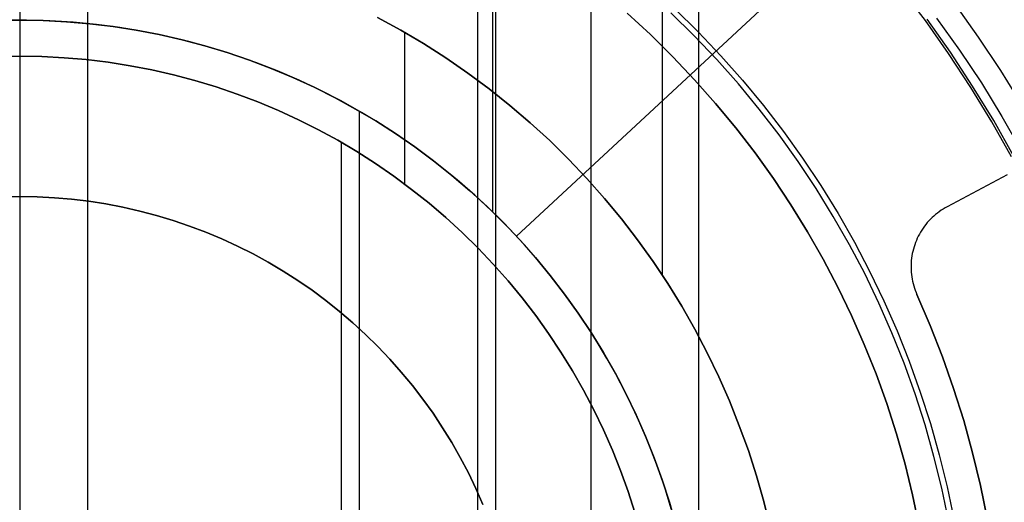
# Model space of a CAD drawing. Header units: millimetres. Extents: x 9001 to 10165, y -167 to 850.
# Tile 123 of 216: x 9582 to 9596, y 486 to 493. Entities that reach past the tile are written whole.
import ezdxf

# ---------------------------------------------------------------- set-up
doc = ezdxf.new("R2010")
doc.units = ezdxf.units.MM
for name, color, linetype in [('1', 7, 'Continuous'), ('COLOR EXT', 7, 'Continuous'), ('PLASTICO NEGRO', 7, 'Continuous')]:
    doc.layers.add(name, color=color, linetype=linetype)

msp = doc.modelspace()

# ---------------------------------------------------------------- linework, layer by layer
at = {"layer": '1', "color": 250, "true_color": 0x111111}
for p, q in [((9581.77, 502.848, 107.478), (9581.77, 490.246, 107.478)), ((9591.771, 500.169, 107.478), (9591.771, 465.524, 107.478)), ((9591.773, 500.172, 225.2), (9591.773, 491.903, 225.2)), ((9581.77, 499.671, 229.466), (9581.77, 466.021, 229.466)), ((9591.234, 499.39, 145.478), (9591.234, 489.094, 145.478)), ((9590.183, 497.417, 229.466), (9590.183, 468.275, 229.466)), ((9581.77, 496.863, 105.128), (9581.77, 490.246, 105.128)), ((9581.77, 496.782, 39.307), (9581.77, 492.846, 39.307)), ((9581.77, 496.34, 227.807), (9581.77, 469.352, 227.807)), ((9588.779, 494.986, 105.128), (9588.779, 485.22, 105.128)), ((9588.738, 494.915, 39.307), (9588.738, 490.019, 39.307)), ((9588.517, 494.533, 227.807), (9588.517, 471.16, 227.807)), ((9581.77, 494.186, 251.51), (9581.77, 492.315, 251.51)), ((9595.114, 492.839, 104.495), (9594.755, 493.314, 104.495)), ((9591.422, 493.011, 105.128), (9591.767, 492.672, 105.128)), ((9595.897, 492.597, 228.525), (9595.552, 493.079, 228.525)), ((9581.77, 492.846, 29.079), (9581.425, 492.84, 29.079)), ((9581.77, 492.846, 39.307), (9581.425, 492.84, 39.307)), ((9581.425, 492.84, 34.193), (9581.77, 492.846, 34.193)), ((9581.77, 492.846, 39.307), (9581.77, 492.846, 29.079)), ((9582.115, 492.84, 29.079), (9581.77, 492.846, 29.079)), ((9582.115, 492.84, 39.307), (9581.77, 492.846, 39.307)), ((9581.77, 492.846, 29.079), (9581.77, 472.846, 29.079)), ((9581.77, 492.846, 34.193), (9582.115, 492.84, 34.193)), ((9582.46, 492.822, 29.079), (9582.115, 492.84, 29.079)), ((9582.46, 492.822, 39.307), (9582.115, 492.84, 39.307)), ((9582.115, 492.84, 34.193), (9582.46, 492.822, 34.193)), ((9582.804, 492.792, 29.079), (9582.46, 492.822, 29.079)), ((9582.804, 492.792, 39.307), (9582.46, 492.822, 39.307)), ((9582.46, 492.822, 34.193), (9582.804, 492.792, 34.193)), ((9587.384, 492.699, 145.478), (9587.04, 492.887, 145.478)), ((9587.04, 492.887, 251.51), (9587.384, 492.699, 251.51)), ((9587.04, 492.887, 198.494), (9587.384, 492.699, 198.494)), ((9590.719, 492.947, 227.807), (9591.062, 492.632, 227.807)), ((9591.062, 492.632, 225.2), (9590.719, 492.947, 225.2)), ((9590.719, 492.947, 226.504), (9591.062, 492.632, 226.504)), ((9591.709, 492.615, 39.307), (9591.366, 492.952, 39.307)), ((9595.457, 492.353, 104.495), (9595.114, 492.839, 104.495)), ((9595.485, 492.372, 39.985), (9595.141, 492.859, 39.985)), ((9595.279, 492.876, 229.466), (9595.617, 492.404, 229.466)), ((9583.147, 492.751, 29.079), (9582.804, 492.792, 29.079)), ((9583.147, 492.751, 39.307), (9582.804, 492.792, 39.307)), ((9582.804, 492.792, 34.193), (9583.147, 492.751, 34.193)), ((9583.488, 492.697, 29.079), (9583.147, 492.751, 29.079)), ((9583.488, 492.697, 39.307), (9583.147, 492.751, 39.307)), ((9583.147, 492.751, 34.193), (9583.488, 492.697, 34.193)), ((9583.827, 492.632, 29.079), (9583.488, 492.697, 29.079)), ((9583.827, 492.632, 39.307), (9583.488, 492.697, 39.307)), ((9583.488, 492.697, 34.193), (9583.827, 492.632, 34.193)), ((9587.72, 492.5, 145.478), (9587.384, 492.699, 145.478)), ((9587.384, 492.699, 251.51), (9587.72, 492.5, 251.51)), ((9587.384, 492.699, 198.494), (9587.72, 492.5, 198.494)), ((9587.44, 492.667, 251.51), (9587.44, 490.43, 251.51)), ((9591.767, 492.672, 105.128), (9592.1, 492.321, 105.128)), ((9584.163, 492.555, 29.079), (9583.827, 492.632, 29.079)), ((9584.163, 492.555, 39.307), (9583.827, 492.632, 39.307)), ((9583.827, 492.632, 34.193), (9584.163, 492.555, 34.193)), ((9584.497, 492.467, 29.079), (9584.163, 492.555, 29.079)), ((9584.497, 492.467, 39.307), (9584.163, 492.555, 39.307)), ((9584.163, 492.555, 34.193), (9584.497, 492.467, 34.193)), ((9591.062, 492.632, 227.807), (9591.394, 492.305, 227.807)), ((9591.394, 492.305, 225.2), (9591.062, 492.632, 225.2)), ((9591.062, 492.632, 226.504), (9591.394, 492.305, 226.504)), ((9592.04, 492.266, 39.307), (9591.709, 492.615, 39.307)), ((9596.226, 492.104, 228.525), (9595.897, 492.597, 228.525)), ((9584.827, 492.367, 29.079), (9584.497, 492.467, 29.079)), ((9584.827, 492.367, 39.307), (9584.497, 492.467, 39.307)), ((9584.497, 492.467, 34.193), (9584.827, 492.367, 34.193)), ((9588.05, 492.289, 145.478), (9587.72, 492.5, 145.478)), ((9587.72, 492.5, 251.51), (9588.05, 492.289, 251.51)), ((9587.72, 492.5, 198.494), (9588.05, 492.289, 198.494)), ((9595.617, 492.404, 229.466), (9595.939, 491.92, 229.466)), ((9581.77, 492.315, 251.51), (9581.443, 492.309, 251.51)), ((9581.443, 492.309, 226.51), (9581.77, 492.315, 226.51)), ((9581.443, 492.309, 239.01), (9581.77, 492.315, 239.01)), ((9581.77, 492.315, 226.51), (9581.77, 473.377, 226.51)), ((9581.77, 492.315, 251.51), (9581.77, 492.315, 226.51)), ((9582.097, 492.309, 251.51), (9581.77, 492.315, 251.51)), ((9581.77, 492.315, 226.51), (9582.097, 492.309, 226.51)), ((9581.77, 492.315, 239.01), (9582.097, 492.309, 239.01)), ((9582.424, 492.292, 251.51), (9582.097, 492.309, 251.51)), ((9582.097, 492.309, 226.51), (9582.424, 492.292, 226.51)), ((9582.097, 492.309, 239.01), (9582.424, 492.292, 239.01)), ((9582.749, 492.264, 251.51), (9582.424, 492.292, 251.51)), ((9582.424, 492.292, 226.51), (9582.749, 492.264, 226.51)), ((9582.424, 492.292, 239.01), (9582.749, 492.264, 239.01)), ((9583.074, 492.225, 251.51), (9582.749, 492.264, 251.51)), ((9582.749, 492.264, 226.51), (9583.074, 492.225, 226.51)), ((9582.749, 492.264, 239.01), (9583.074, 492.225, 239.01)), ((9585.154, 492.256, 29.079), (9584.827, 492.367, 29.079)), ((9585.154, 492.256, 39.307), (9584.827, 492.367, 39.307)), ((9584.827, 492.367, 34.193), (9585.154, 492.256, 34.193)), ((9585.477, 492.133, 29.079), (9585.154, 492.256, 29.079)), ((9585.477, 492.133, 39.307), (9585.154, 492.256, 39.307)), ((9585.154, 492.256, 34.193), (9585.477, 492.133, 34.193)), ((9588.372, 492.066, 145.478), (9588.05, 492.289, 145.478)), ((9588.05, 492.289, 251.51), (9588.372, 492.066, 251.51)), ((9588.05, 492.289, 198.494), (9588.372, 492.066, 198.494)), ((9591.394, 492.305, 227.807), (9591.715, 491.968, 227.807)), ((9591.715, 491.968, 225.2), (9591.394, 492.305, 225.2)), ((9591.394, 492.305, 226.504), (9591.715, 491.968, 226.504)), ((9592.359, 491.906, 39.307), (9592.04, 492.266, 39.307)), ((9592.1, 492.321, 105.128), (9592.421, 491.959, 105.128)), ((9595.784, 491.855, 104.495), (9595.457, 492.353, 104.495)), ((9595.811, 491.873, 39.985), (9595.485, 492.372, 39.985)), ((9583.397, 492.174, 251.51), (9583.074, 492.225, 251.51)), ((9583.074, 492.225, 226.51), (9583.397, 492.174, 226.51)), ((9583.074, 492.225, 239.01), (9583.397, 492.174, 239.01)), ((9583.718, 492.113, 251.51), (9583.397, 492.174, 251.51)), ((9583.397, 492.174, 226.51), (9583.718, 492.113, 226.51)), ((9583.397, 492.174, 239.01), (9583.718, 492.113, 239.01)), ((9584.036, 492.04, 251.51), (9583.718, 492.113, 251.51)), ((9583.718, 492.113, 226.51), (9584.036, 492.04, 226.51)), ((9583.718, 492.113, 239.01), (9584.036, 492.04, 239.01)), ((9585.795, 492, 29.079), (9585.477, 492.133, 29.079)), ((9585.795, 492, 39.307), (9585.477, 492.133, 39.307)), ((9585.477, 492.133, 34.193), (9585.795, 492, 34.193)), ((9596.537, 491.6, 228.525), (9596.226, 492.104, 228.525)), ((9584.352, 491.956, 251.51), (9584.036, 492.04, 251.51)), ((9584.036, 492.04, 226.51), (9584.352, 491.956, 226.51)), ((9584.036, 492.04, 239.01), (9584.352, 491.956, 239.01)), ((9584.665, 491.862, 251.51), (9584.352, 491.956, 251.51)), ((9584.352, 491.956, 226.51), (9584.665, 491.862, 226.51)), ((9584.352, 491.956, 239.01), (9584.665, 491.862, 239.01)), ((9586.109, 491.856, 29.079), (9585.795, 492, 29.079)), ((9586.109, 491.856, 39.307), (9585.795, 492, 39.307)), ((9585.795, 492, 34.193), (9586.109, 491.856, 34.193)), ((9588.687, 491.833, 145.478), (9588.372, 492.066, 145.478)), ((9588.372, 492.066, 251.51), (9588.687, 491.833, 251.51)), ((9588.372, 492.066, 198.494), (9588.687, 491.833, 198.494)), ((9591.715, 491.968, 227.807), (9592.024, 491.619, 227.807)), ((9592.024, 491.619, 225.2), (9591.715, 491.968, 225.2)), ((9591.715, 491.968, 226.504), (9592.024, 491.619, 226.504)), ((9592.421, 491.959, 105.128), (9592.729, 491.586, 105.128)), ((9584.975, 491.756, 251.51), (9584.665, 491.862, 251.51)), ((9584.665, 491.862, 226.51), (9584.975, 491.756, 226.51)), ((9584.665, 491.862, 239.01), (9584.975, 491.756, 239.01)), ((9586.417, 491.7, 29.079), (9586.109, 491.856, 29.079)), ((9586.417, 491.7, 39.307), (9586.109, 491.856, 39.307)), ((9586.109, 491.856, 34.193), (9586.417, 491.7, 34.193)), ((9588.993, 491.589, 145.478), (9588.687, 491.833, 145.478)), ((9588.687, 491.833, 251.51), (9588.993, 491.589, 251.51)), ((9588.687, 491.833, 198.494), (9588.993, 491.589, 198.494)), ((9592.666, 491.535, 39.307), (9592.359, 491.906, 39.307)), ((9596.093, 491.347, 104.495), (9595.784, 491.855, 104.495)), ((9596.121, 491.364, 39.985), (9595.811, 491.873, 39.985)), ((9595.939, 491.92, 229.466), (9596.243, 491.426, 229.466)), ((9585.28, 491.64, 251.51), (9584.975, 491.756, 251.51)), ((9584.975, 491.756, 226.51), (9585.28, 491.64, 226.51)), ((9584.975, 491.756, 239.01), (9585.28, 491.64, 239.01)), ((9586.72, 491.535, 29.079), (9586.417, 491.7, 29.079)), ((9586.72, 491.535, 39.307), (9586.417, 491.7, 39.307)), ((9586.417, 491.7, 34.193), (9586.72, 491.535, 34.193)), ((9585.582, 491.514, 251.51), (9585.28, 491.64, 251.51)), ((9585.28, 491.64, 226.51), (9585.582, 491.514, 226.51)), ((9585.28, 491.64, 239.01), (9585.582, 491.514, 239.01)), ((9585.879, 491.377, 251.51), (9585.582, 491.514, 251.51)), ((9585.582, 491.514, 226.51), (9585.879, 491.377, 226.51)), ((9585.582, 491.514, 239.01), (9585.879, 491.377, 239.01)), ((9587.017, 491.359, 29.079), (9586.72, 491.535, 29.079)), ((9587.017, 491.359, 39.307), (9586.72, 491.535, 39.307)), ((9586.72, 491.535, 34.193), (9587.017, 491.359, 34.193)), ((9586.77, 491.506, 29.079), (9586.77, 474.186, 29.079)), ((9589.29, 491.334, 145.478), (9588.993, 491.589, 145.478)), ((9588.993, 491.589, 251.51), (9589.29, 491.334, 251.51)), ((9588.993, 491.589, 198.494), (9589.29, 491.334, 198.494)), ((9592.024, 491.619, 227.807), (9592.321, 491.26, 227.807)), ((9592.321, 491.26, 225.2), (9592.024, 491.619, 225.2)), ((9592.024, 491.619, 226.504), (9592.321, 491.26, 226.504)), ((9592.959, 491.154, 39.307), (9592.666, 491.535, 39.307)), ((9592.729, 491.586, 105.128), (9593.025, 491.202, 105.128)), ((9586.171, 491.23, 251.51), (9585.879, 491.377, 251.51)), ((9585.879, 491.377, 226.51), (9586.171, 491.23, 226.51)), ((9585.879, 491.377, 239.01), (9586.171, 491.23, 239.01)), ((9587.308, 491.173, 29.079), (9587.017, 491.359, 29.079)), ((9587.308, 491.173, 39.307), (9587.017, 491.359, 39.307)), ((9587.017, 491.359, 34.193), (9587.308, 491.173, 34.193)), ((9596.413, 490.844, 39.985), (9596.121, 491.364, 39.985)), ((9596.243, 491.426, 229.466), (9596.531, 490.921, 229.466)), ((9586.457, 491.074, 251.51), (9586.171, 491.23, 251.51)), ((9586.171, 491.23, 226.51), (9586.457, 491.074, 226.51)), ((9586.171, 491.23, 239.01), (9586.457, 491.074, 239.01)), ((9589.579, 491.07, 145.478), (9589.29, 491.334, 145.478)), ((9589.29, 491.334, 251.51), (9589.579, 491.07, 251.51)), ((9589.29, 491.334, 198.494), (9589.579, 491.07, 198.494)), ((9592.321, 491.26, 227.807), (9592.605, 490.891, 227.807)), ((9592.605, 490.891, 225.2), (9592.321, 491.26, 225.2)), ((9592.321, 491.26, 226.504), (9592.605, 490.891, 226.504)), ((9596.384, 490.828, 104.495), (9596.093, 491.347, 104.495)), ((9586.739, 490.907, 251.51), (9586.457, 491.074, 251.51)), ((9586.457, 491.074, 226.51), (9586.739, 490.907, 226.51)), ((9586.457, 491.074, 239.01), (9586.739, 490.907, 239.01)), ((9587.592, 490.976, 29.079), (9587.308, 491.173, 29.079)), ((9587.592, 490.976, 39.307), (9587.308, 491.173, 39.307)), ((9587.308, 491.173, 34.193), (9587.592, 490.976, 34.193)), ((9589.858, 490.795, 145.478), (9589.579, 491.07, 145.478)), ((9589.579, 491.07, 251.51), (9589.858, 490.795, 251.51)), ((9589.579, 491.07, 198.494), (9589.858, 490.795, 198.494)), ((9593.239, 490.763, 39.307), (9592.959, 491.154, 39.307)), ((9593.025, 491.202, 105.128), (9593.306, 490.809, 105.128)), ((9586.505, 491.046, 226.51), (9586.505, 474.646, 226.51)), ((9587.869, 490.771, 29.079), (9587.592, 490.976, 29.079)), ((9587.869, 490.771, 39.307), (9587.592, 490.976, 39.307)), ((9587.592, 490.976, 34.193), (9587.869, 490.771, 34.193)), ((9587.014, 490.731, 251.51), (9586.739, 490.907, 251.51)), ((9586.739, 490.907, 226.51), (9587.014, 490.731, 226.51)), ((9586.739, 490.907, 239.01), (9587.014, 490.731, 239.01)), ((9590.127, 490.511, 145.478), (9589.858, 490.795, 145.478)), ((9589.858, 490.795, 251.51), (9590.127, 490.511, 251.51)), ((9589.858, 490.795, 198.494), (9590.127, 490.511, 198.494)), ((9592.605, 490.891, 227.807), (9592.876, 490.512, 227.807)), ((9592.876, 490.512, 225.2), (9592.605, 490.891, 225.2)), ((9592.605, 490.891, 226.504), (9592.876, 490.512, 226.504)), ((9593.306, 490.809, 105.128), (9593.574, 490.406, 105.128)), ((9587.283, 490.545, 251.51), (9587.014, 490.731, 251.51)), ((9587.014, 490.731, 226.51), (9587.283, 490.545, 226.51)), ((9587.014, 490.731, 239.01), (9587.283, 490.545, 239.01)), ((9588.139, 490.555, 29.079), (9587.869, 490.771, 29.079)), ((9588.139, 490.555, 39.307), (9587.869, 490.771, 39.307)), ((9587.869, 490.771, 34.193), (9588.139, 490.555, 34.193)), ((9593.506, 490.362, 39.307), (9593.239, 490.763, 39.307)), ((9587.545, 490.35, 251.51), (9587.283, 490.545, 251.51)), ((9587.283, 490.545, 226.51), (9587.545, 490.35, 226.51)), ((9587.283, 490.545, 239.01), (9587.545, 490.35, 239.01)), ((9588.401, 490.331, 29.079), (9588.139, 490.555, 29.079)), ((9588.401, 490.331, 39.307), (9588.139, 490.555, 39.307)), ((9588.139, 490.555, 34.193), (9588.401, 490.331, 34.193)), ((9590.387, 490.218, 145.478), (9590.127, 490.511, 145.478)), ((9590.127, 490.511, 251.51), (9590.387, 490.218, 251.51)), ((9590.127, 490.511, 198.494), (9590.387, 490.218, 198.494)), ((9592.876, 490.512, 227.807), (9593.134, 490.124, 227.807)), ((9593.134, 490.124, 225.2), (9592.876, 490.512, 225.2)), ((9592.876, 490.512, 226.504), (9593.134, 490.124, 226.504)), ((9587.801, 490.146, 251.51), (9587.545, 490.35, 251.51)), ((9587.545, 490.35, 226.51), (9587.801, 490.146, 226.51)), ((9587.545, 490.35, 239.01), (9587.801, 490.146, 239.01)), ((9593.758, 489.952, 39.307), (9593.506, 490.362, 39.307)), ((9593.574, 490.406, 105.128), (9593.828, 489.994, 105.128)), ((9581.77, 490.246, 105.128), (9581.515, 490.241, 105.128)), ((9581.77, 490.246, 107.478), (9581.515, 490.241, 107.478)), ((9581.515, 490.241, 106.303), (9581.77, 490.246, 106.303)), ((9581.77, 490.246, 107.478), (9581.77, 490.246, 105.128)), ((9582.026, 490.241, 105.128), (9581.77, 490.246, 105.128)), ((9582.026, 490.241, 107.478), (9581.77, 490.246, 107.478)), ((9581.77, 490.246, 106.303), (9582.026, 490.241, 106.303)), ((9582.281, 490.228, 105.128), (9582.026, 490.241, 105.128)), ((9582.281, 490.228, 107.478), (9582.026, 490.241, 107.478)), ((9582.026, 490.241, 106.303), (9582.281, 490.228, 106.303)), ((9582.535, 490.206, 105.128), (9582.281, 490.228, 105.128)), ((9582.535, 490.206, 107.478), (9582.281, 490.228, 107.478)), ((9582.281, 490.228, 106.303), (9582.535, 490.206, 106.303)), ((9582.789, 490.175, 105.128), (9582.535, 490.206, 105.128)), ((9582.789, 490.175, 107.478), (9582.535, 490.206, 107.478)), ((9582.535, 490.206, 106.303), (9582.789, 490.175, 106.303)), ((9588.656, 490.098, 29.079), (9588.401, 490.331, 29.079)), ((9588.656, 490.098, 39.307), (9588.401, 490.331, 39.307)), ((9588.401, 490.331, 34.193), (9588.656, 490.098, 34.193)), ((9590.636, 489.917, 145.478), (9590.387, 490.218, 145.478)), ((9590.387, 490.218, 251.51), (9590.636, 489.917, 251.51)), ((9590.387, 490.218, 198.494), (9590.636, 489.917, 198.494)), ((9583.041, 490.136, 105.128), (9582.789, 490.175, 105.128)), ((9583.041, 490.136, 107.478), (9582.789, 490.175, 107.478)), ((9582.789, 490.175, 106.303), (9583.041, 490.136, 106.303)), ((9583.292, 490.088, 105.128), (9583.041, 490.136, 105.128)), ((9583.292, 490.088, 107.478), (9583.041, 490.136, 107.478)), ((9583.041, 490.136, 106.303), (9583.292, 490.088, 106.303)), ((9583.541, 490.031, 105.128), (9583.292, 490.088, 105.128)), ((9583.541, 490.031, 107.478), (9583.292, 490.088, 107.478)), ((9583.292, 490.088, 106.303), (9583.541, 490.031, 106.303)), ((9588.049, 489.934, 251.51), (9587.801, 490.146, 251.51)), ((9587.801, 490.146, 226.51), (9588.049, 489.934, 226.51)), ((9587.801, 490.146, 239.01), (9588.049, 489.934, 239.01)), ((9588.902, 489.856, 29.079), (9588.656, 490.098, 29.079)), ((9588.902, 489.856, 39.307), (9588.656, 490.098, 39.307)), ((9588.656, 490.098, 34.193), (9588.902, 489.856, 34.193)), ((9593.134, 490.124, 227.807), (9593.378, 489.727, 227.807)), ((9593.378, 489.727, 225.2), (9593.134, 490.124, 225.2)), ((9593.134, 490.124, 226.504), (9593.378, 489.727, 226.504)), ((9583.788, 489.965, 105.128), (9583.541, 490.031, 105.128)), ((9583.788, 489.965, 107.478), (9583.541, 490.031, 107.478)), ((9583.541, 490.031, 106.303), (9583.788, 489.965, 106.303)), ((9584.033, 489.892, 105.128), (9583.788, 489.965, 105.128)), ((9584.033, 489.892, 107.478), (9583.788, 489.965, 107.478)), ((9583.788, 489.965, 106.303), (9584.033, 489.892, 106.303)), ((9588.29, 489.713, 251.51), (9588.049, 489.934, 251.51)), ((9588.049, 489.934, 226.51), (9588.29, 489.713, 226.51)), ((9588.049, 489.934, 239.01), (9588.29, 489.713, 239.01)), ((9590.875, 489.606, 145.478), (9590.636, 489.917, 145.478)), ((9590.636, 489.917, 251.51), (9590.875, 489.606, 251.51)), ((9590.636, 489.917, 198.494), (9590.875, 489.606, 198.494)), ((9593.996, 489.534, 39.307), (9593.758, 489.952, 39.307)), ((9593.828, 489.994, 105.128), (9594.068, 489.574, 105.128)), ((9584.274, 489.809, 105.128), (9584.033, 489.892, 105.128)), ((9584.274, 489.809, 107.478), (9584.033, 489.892, 107.478)), ((9584.033, 489.892, 106.303), (9584.274, 489.809, 106.303)), ((9584.513, 489.719, 105.128), (9584.274, 489.809, 105.128)), ((9584.513, 489.719, 107.478), (9584.274, 489.809, 107.478)), ((9584.274, 489.809, 106.303), (9584.513, 489.719, 106.303)), ((9589.14, 489.605, 29.079), (9588.902, 489.856, 29.079)), ((9589.14, 489.605, 39.307), (9588.902, 489.856, 39.307)), ((9588.902, 489.856, 34.193), (9589.14, 489.605, 34.193)), ((9584.749, 489.62, 105.128), (9584.513, 489.719, 105.128)), ((9584.749, 489.62, 107.478), (9584.513, 489.719, 107.478)), ((9584.513, 489.719, 106.303), (9584.749, 489.62, 106.303)), ((9584.981, 489.513, 105.128), (9584.749, 489.62, 105.128)), ((9584.981, 489.513, 107.478), (9584.749, 489.62, 107.478)), ((9584.749, 489.62, 106.303), (9584.981, 489.513, 106.303)), ((9588.523, 489.484, 251.51), (9588.29, 489.713, 251.51)), ((9588.29, 489.713, 226.51), (9588.523, 489.484, 226.51)), ((9588.29, 489.713, 239.01), (9588.523, 489.484, 239.01)), ((9593.378, 489.727, 227.807), (9593.609, 489.323, 227.807)), ((9593.609, 489.323, 225.2), (9593.378, 489.727, 225.2)), ((9593.378, 489.727, 226.504), (9593.609, 489.323, 226.504)), ((9585.209, 489.398, 105.128), (9584.981, 489.513, 105.128)), ((9585.209, 489.398, 107.478), (9584.981, 489.513, 107.478)), ((9584.981, 489.513, 106.303), (9585.209, 489.398, 106.303)), ((9588.748, 489.247, 251.51), (9588.523, 489.484, 251.51)), ((9588.523, 489.484, 226.51), (9588.748, 489.247, 226.51)), ((9588.523, 489.484, 239.01), (9588.748, 489.247, 239.01)), ((9589.368, 489.347, 29.079), (9589.14, 489.605, 29.079)), ((9589.368, 489.347, 39.307), (9589.14, 489.605, 39.307)), ((9589.14, 489.605, 34.193), (9589.368, 489.347, 34.193)), ((9591.103, 489.288, 145.478), (9590.875, 489.606, 145.478)), ((9590.875, 489.606, 251.51), (9591.103, 489.288, 251.51)), ((9590.875, 489.606, 198.494), (9591.103, 489.288, 198.494)), ((9594.22, 489.108, 39.307), (9593.996, 489.534, 39.307)), ((9594.068, 489.574, 105.128), (9594.293, 489.145, 105.128)), ((9585.433, 489.276, 105.128), (9585.209, 489.398, 105.128)), ((9585.433, 489.276, 107.478), (9585.209, 489.398, 107.478)), ((9585.209, 489.398, 106.303), (9585.433, 489.276, 106.303)), ((9589.588, 489.081, 29.079), (9589.368, 489.347, 29.079)), ((9589.588, 489.081, 39.307), (9589.368, 489.347, 39.307)), ((9589.368, 489.347, 34.193), (9589.588, 489.081, 34.193)), ((9585.653, 489.145, 105.128), (9585.433, 489.276, 105.128)), ((9585.653, 489.145, 107.478), (9585.433, 489.276, 107.478)), ((9585.433, 489.276, 106.303), (9585.653, 489.145, 106.303)), ((9588.965, 489.002, 251.51), (9588.748, 489.247, 251.51)), ((9588.748, 489.247, 226.51), (9588.965, 489.002, 226.51)), ((9588.748, 489.247, 239.01), (9588.965, 489.002, 239.01)), ((9591.32, 488.962, 145.478), (9591.103, 489.288, 145.478)), ((9591.103, 489.288, 251.51), (9591.32, 488.962, 251.51)), ((9591.103, 489.288, 198.494), (9591.32, 488.962, 198.494)), ((9593.609, 489.323, 227.807), (9593.825, 488.91, 227.807)), ((9593.825, 488.91, 225.2), (9593.609, 489.323, 225.2)), ((9593.609, 489.323, 226.504), (9593.825, 488.91, 226.504)), ((9585.868, 489.008, 105.128), (9585.653, 489.145, 105.128)), ((9585.868, 489.008, 107.478), (9585.653, 489.145, 107.478)), ((9585.653, 489.145, 106.303), (9585.868, 489.008, 106.303)), ((9589.799, 488.807, 29.079), (9589.588, 489.081, 29.079)), ((9589.799, 488.807, 39.307), (9589.588, 489.081, 39.307)), ((9589.588, 489.081, 34.193), (9589.799, 488.807, 34.193)), ((9594.428, 488.675, 39.307), (9594.22, 489.108, 39.307)), ((9594.293, 489.145, 105.128), (9594.503, 488.709, 105.128)), ((9586.078, 488.863, 105.128), (9585.868, 489.008, 105.128)), ((9586.078, 488.863, 107.478), (9585.868, 489.008, 107.478)), ((9585.868, 489.008, 106.303), (9586.078, 488.863, 106.303)), ((9589.173, 488.75, 251.51), (9588.965, 489.002, 251.51)), ((9588.965, 489.002, 226.51), (9589.173, 488.75, 226.51)), ((9588.965, 489.002, 239.01), (9589.173, 488.75, 239.01)), ((9591.525, 488.629, 145.478), (9591.32, 488.962, 145.478)), ((9591.32, 488.962, 251.51), (9591.525, 488.629, 251.51)), ((9591.32, 488.962, 198.494), (9591.525, 488.629, 198.494)), ((9593.825, 488.91, 227.807), (9594.027, 488.49, 227.807)), ((9594.027, 488.49, 225.2), (9593.825, 488.91, 225.2)), ((9593.825, 488.91, 226.504), (9594.027, 488.49, 226.504)), ((9586.283, 488.71, 105.128), (9586.078, 488.863, 105.128)), ((9586.283, 488.71, 107.478), (9586.078, 488.863, 107.478)), ((9586.078, 488.863, 106.303), (9586.283, 488.71, 106.303)), ((9589.373, 488.491, 251.51), (9589.173, 488.75, 251.51)), ((9589.173, 488.75, 226.51), (9589.373, 488.491, 226.51)), ((9589.173, 488.75, 239.01), (9589.373, 488.491, 239.01)), ((9590, 488.527, 29.079), (9589.799, 488.807, 29.079)), ((9590, 488.527, 39.307), (9589.799, 488.807, 39.307)), ((9589.799, 488.807, 34.193), (9590, 488.527, 34.193)), ((9586.483, 488.551, 105.128), (9586.283, 488.71, 105.128)), ((9586.483, 488.551, 107.478), (9586.283, 488.71, 107.478)), ((9586.283, 488.71, 106.303), (9586.483, 488.551, 106.303)), ((9591.719, 488.289, 145.478), (9591.525, 488.629, 145.478)), ((9591.525, 488.629, 251.51), (9591.719, 488.289, 251.51)), ((9591.525, 488.629, 198.494), (9591.719, 488.289, 198.494)), ((9594.622, 488.235, 39.307), (9594.428, 488.675, 39.307)), ((9594.503, 488.709, 105.128), (9594.697, 488.266, 105.128)), ((9586.677, 488.385, 105.128), (9586.483, 488.551, 105.128)), ((9586.677, 488.385, 107.478), (9586.483, 488.551, 107.478)), ((9586.483, 488.551, 106.303), (9586.677, 488.385, 106.303)), ((9589.563, 488.225, 251.51), (9589.373, 488.491, 251.51)), ((9589.373, 488.491, 226.51), (9589.563, 488.225, 226.51)), ((9589.373, 488.491, 239.01), (9589.563, 488.225, 239.01)), ((9590.191, 488.239, 29.079), (9590, 488.527, 29.079)), ((9590.191, 488.239, 39.307), (9590, 488.527, 39.307)), ((9590, 488.527, 34.193), (9590.191, 488.239, 34.193)), ((9594.027, 488.49, 227.807), (9594.215, 488.064, 227.807)), ((9594.215, 488.064, 225.2), (9594.027, 488.49, 225.2)), ((9594.027, 488.49, 226.504), (9594.215, 488.064, 226.504)), ((9586.865, 488.212, 105.128), (9586.677, 488.385, 105.128)), ((9586.865, 488.212, 107.478), (9586.677, 488.385, 107.478)), ((9586.677, 488.385, 106.303), (9586.865, 488.212, 106.303)), ((9587.048, 488.033, 105.128), (9586.865, 488.212, 105.128)), ((9587.048, 488.033, 107.478), (9586.865, 488.212, 107.478)), ((9586.865, 488.212, 106.303), (9587.048, 488.033, 106.303)), ((9589.744, 487.953, 251.51), (9589.563, 488.225, 251.51)), ((9589.563, 488.225, 226.51), (9589.744, 487.953, 226.51)), ((9589.563, 488.225, 239.01), (9589.744, 487.953, 239.01)), ((9590.372, 487.945, 29.079), (9590.191, 488.239, 29.079)), ((9590.372, 487.945, 39.307), (9590.191, 488.239, 39.307)), ((9590.191, 488.239, 34.193), (9590.372, 487.945, 34.193)), ((9591.901, 487.942, 145.478), (9591.719, 488.289, 145.478)), ((9591.719, 488.289, 251.51), (9591.901, 487.942, 251.51)), ((9591.719, 488.289, 198.494), (9591.901, 487.942, 198.494)), ((9594.8, 487.788, 39.307), (9594.622, 488.235, 39.307)), ((9594.697, 488.266, 105.128), (9594.877, 487.817, 105.128)), ((9587.223, 487.848, 105.128), (9587.048, 488.033, 105.128)), ((9587.223, 487.848, 107.478), (9587.048, 488.033, 107.478)), ((9587.048, 488.033, 106.303), (9587.223, 487.848, 106.303)), ((9594.215, 488.064, 227.807), (9594.388, 487.631, 227.807)), ((9594.388, 487.631, 225.2), (9594.215, 488.064, 225.2)), ((9594.215, 488.064, 226.504), (9594.388, 487.631, 226.504)), ((9589.916, 487.675, 251.51), (9589.744, 487.953, 251.51)), ((9589.744, 487.953, 226.51), (9589.916, 487.675, 226.51)), ((9589.744, 487.953, 239.01), (9589.916, 487.675, 239.01)), ((9590.543, 487.645, 29.079), (9590.372, 487.945, 29.079)), ((9590.543, 487.645, 39.307), (9590.372, 487.945, 39.307)), ((9590.372, 487.945, 34.193), (9590.543, 487.645, 34.193)), ((9592.071, 487.589, 145.478), (9591.901, 487.942, 145.478)), ((9591.901, 487.942, 251.51), (9592.071, 487.589, 251.51)), ((9591.901, 487.942, 198.494), (9592.071, 487.589, 198.494)), ((9587.393, 487.657, 105.128), (9587.223, 487.848, 105.128)), ((9587.393, 487.657, 107.478), (9587.223, 487.848, 107.478)), ((9587.223, 487.848, 106.303), (9587.393, 487.657, 106.303)), ((9594.963, 487.335, 39.307), (9594.8, 487.788, 39.307)), ((9594.877, 487.817, 105.128), (9595.04, 487.361, 105.128)), ((9587.556, 487.46, 105.128), (9587.393, 487.657, 105.128)), ((9587.556, 487.46, 107.478), (9587.393, 487.657, 107.478)), ((9587.393, 487.657, 106.303), (9587.556, 487.46, 106.303)), ((9590.077, 487.391, 251.51), (9589.916, 487.675, 251.51)), ((9589.916, 487.675, 226.51), (9590.077, 487.391, 226.51)), ((9589.916, 487.675, 239.01), (9590.077, 487.391, 239.01)), ((9590.703, 487.34, 29.079), (9590.543, 487.645, 29.079)), ((9590.703, 487.34, 39.307), (9590.543, 487.645, 39.307)), ((9590.543, 487.645, 34.193), (9590.703, 487.34, 34.193)), ((9592.228, 487.231, 145.478), (9592.071, 487.589, 145.478)), ((9592.071, 487.589, 251.51), (9592.228, 487.231, 251.51)), ((9592.071, 487.589, 198.494), (9592.228, 487.231, 198.494)), ((9594.388, 487.631, 227.807), (9594.545, 487.193, 227.807)), ((9594.545, 487.193, 225.2), (9594.388, 487.631, 225.2)), ((9594.388, 487.631, 226.504), (9594.545, 487.193, 226.504)), ((9587.711, 487.257, 105.128), (9587.556, 487.46, 105.128)), ((9587.711, 487.257, 107.478), (9587.556, 487.46, 107.478)), ((9587.556, 487.46, 106.303), (9587.711, 487.257, 106.303)), ((9590.229, 487.101, 251.51), (9590.077, 487.391, 251.51)), ((9590.077, 487.391, 226.51), (9590.229, 487.101, 226.51)), ((9590.077, 487.391, 239.01), (9590.229, 487.101, 239.01)), ((9590.853, 487.029, 29.079), (9590.703, 487.34, 29.079)), ((9590.853, 487.029, 39.307), (9590.703, 487.34, 39.307)), ((9590.703, 487.34, 34.193), (9590.853, 487.029, 34.193)), ((9595.11, 486.877, 39.307), (9594.963, 487.335, 39.307)), ((9595.04, 487.361, 105.128), (9595.188, 486.901, 105.128)), ((9587.86, 487.05, 105.128), (9587.711, 487.257, 105.128)), ((9587.86, 487.05, 107.478), (9587.711, 487.257, 107.478)), ((9587.711, 487.257, 106.303), (9587.86, 487.05, 106.303)), ((9592.373, 486.867, 145.478), (9592.228, 487.231, 145.478)), ((9592.228, 487.231, 251.51), (9592.373, 486.867, 251.51)), ((9592.228, 487.231, 198.494), (9592.373, 486.867, 198.494)), ((9594.545, 487.193, 227.807), (9594.688, 486.749, 227.807)), ((9594.688, 486.749, 225.2), (9594.545, 487.193, 225.2)), ((9594.545, 487.193, 226.504), (9594.688, 486.749, 226.504)), ((9588.002, 486.837, 105.128), (9587.86, 487.05, 105.128)), ((9588.002, 486.837, 107.478), (9587.86, 487.05, 107.478)), ((9587.86, 487.05, 106.303), (9588.002, 486.837, 106.303)), ((9590.371, 486.807, 251.51), (9590.229, 487.101, 251.51)), ((9590.229, 487.101, 226.51), (9590.371, 486.807, 226.51)), ((9590.229, 487.101, 239.01), (9590.371, 486.807, 239.01)), ((9590.992, 486.713, 29.079), (9590.853, 487.029, 29.079)), ((9590.992, 486.713, 39.307), (9590.853, 487.029, 39.307)), ((9590.853, 487.029, 34.193), (9590.992, 486.713, 34.193)), ((9592.506, 486.499, 145.478), (9592.373, 486.867, 145.478)), ((9592.373, 486.867, 251.51), (9592.506, 486.499, 251.51)), ((9592.373, 486.867, 198.494), (9592.506, 486.499, 198.494)), ((9595.241, 486.414, 39.307), (9595.11, 486.877, 39.307)), ((9595.188, 486.901, 105.128), (9595.32, 486.435, 105.128)), ((9588.136, 486.62, 105.128), (9588.002, 486.837, 105.128)), ((9588.136, 486.62, 107.478), (9588.002, 486.837, 107.478)), ((9588.002, 486.837, 106.303), (9588.136, 486.62, 106.303)), ((9590.503, 486.507, 251.51), (9590.371, 486.807, 251.51)), ((9590.371, 486.807, 226.51), (9590.503, 486.507, 226.51)), ((9590.371, 486.807, 239.01), (9590.503, 486.507, 239.01)), ((9594.688, 486.749, 227.807), (9594.815, 486.301, 227.807)), ((9594.815, 486.301, 225.2), (9594.688, 486.749, 225.2)), ((9594.688, 486.749, 226.504), (9594.815, 486.301, 226.504)), ((9588.262, 486.398, 105.128), (9588.136, 486.62, 105.128)), ((9588.262, 486.398, 107.478), (9588.136, 486.62, 107.478)), ((9588.136, 486.62, 106.303), (9588.262, 486.398, 106.303)), ((9591.12, 486.392, 29.079), (9590.992, 486.713, 29.079)), ((9591.12, 486.392, 39.307), (9590.992, 486.713, 39.307)), ((9590.992, 486.713, 34.193), (9591.12, 486.392, 34.193)), ((9590.624, 486.204, 251.51), (9590.503, 486.507, 251.51)), ((9590.503, 486.507, 226.51), (9590.624, 486.204, 226.51)), ((9590.503, 486.507, 239.01), (9590.624, 486.204, 239.01)), ((9592.625, 486.126, 145.478), (9592.506, 486.499, 145.478)), ((9592.506, 486.499, 251.51), (9592.625, 486.126, 251.51)), ((9592.506, 486.499, 198.494), (9592.625, 486.126, 198.494)), ((9595.32, 486.435, 105.128), (9595.436, 485.965, 105.128)), ((9588.381, 486.171, 105.128), (9588.262, 486.398, 105.128)), ((9588.381, 486.171, 107.478), (9588.262, 486.398, 107.478)), ((9588.262, 486.398, 106.303), (9588.381, 486.171, 106.303)), ((9591.237, 486.067, 29.079), (9591.12, 486.392, 29.079)), ((9591.237, 486.067, 39.307), (9591.12, 486.392, 39.307)), ((9591.12, 486.392, 34.193), (9591.237, 486.067, 34.193)), ((9594.815, 486.301, 227.807), (9594.926, 485.849, 227.807)), ((9594.926, 485.849, 225.2), (9594.815, 486.301, 225.2)), ((9594.815, 486.301, 226.504), (9594.926, 485.849, 226.504)), ((9595.357, 485.947, 39.307), (9595.241, 486.414, 39.307)), ((9588.492, 485.941, 105.128), (9588.381, 486.171, 105.128)), ((9588.492, 485.941, 107.478), (9588.381, 486.171, 107.478)), ((9588.381, 486.171, 106.303), (9588.492, 485.941, 106.303)), ((9590.734, 485.896, 251.51), (9590.624, 486.204, 251.51)), ((9590.624, 486.204, 226.51), (9590.734, 485.896, 226.51)), ((9590.624, 486.204, 239.01), (9590.734, 485.896, 239.01)), ((9591.342, 485.739, 29.079), (9591.237, 486.067, 29.079)), ((9591.342, 485.739, 39.307), (9591.237, 486.067, 39.307)), ((9591.237, 486.067, 34.193), (9591.342, 485.739, 34.193)), ((9592.732, 485.75, 145.478), (9592.625, 486.126, 145.478)), ((9592.625, 486.126, 251.51), (9592.732, 485.75, 251.51)), ((9592.625, 486.126, 198.494), (9592.732, 485.75, 198.494)), ((9588.594, 485.707, 105.128), (9588.492, 485.941, 105.128)), ((9588.594, 485.707, 107.478), (9588.492, 485.941, 107.478)), ((9588.492, 485.941, 106.303), (9588.594, 485.707, 106.303)), ((9590.834, 485.585, 251.51), (9590.734, 485.896, 251.51)), ((9590.734, 485.896, 226.51), (9590.834, 485.585, 226.51)), ((9590.734, 485.896, 239.01), (9590.834, 485.585, 239.01)), ((9594.926, 485.849, 227.807), (9595.022, 485.393, 227.807)), ((9595.022, 485.393, 225.2), (9594.926, 485.849, 225.2)), ((9594.926, 485.849, 226.504), (9595.022, 485.393, 226.504)), ((9595.456, 485.476, 39.307), (9595.357, 485.947, 39.307)), ((9595.436, 485.965, 105.128), (9595.536, 485.492, 105.128)), ((9591.437, 485.406, 29.079), (9591.342, 485.739, 29.079)), ((9591.437, 485.406, 39.307), (9591.342, 485.739, 39.307)), ((9591.342, 485.739, 34.193), (9591.437, 485.406, 34.193)), ((9592.826, 485.37, 145.478), (9592.732, 485.75, 145.478)), ((9592.732, 485.75, 251.51), (9592.826, 485.37, 251.51)), ((9592.732, 485.75, 198.494), (9592.826, 485.37, 198.494))]:
    msp.add_line(p, q, dxfattribs=at)
at = {"layer": 'COLOR EXT', "color": 30, "true_color": 0xff8d00}
msp.add_line((9582.769, 505.42, 16.262), (9582.769, 465.133, 16.262), dxfattribs=at)
at = {"layer": 'PLASTICO NEGRO', "color": 254, "true_color": 0xcad1ee}
for p, q in [((9598.042, 497.989, 29.562), (9589.091, 489.659, 29.562)), ((9598.042, 497.989, 31.062), (9589.091, 489.659, 31.062)), ((9581.87, 492.846, 29.562), (9581.525, 492.843, 29.562)), ((9581.87, 492.846, 31.062), (9581.525, 492.843, 31.062)), ((9581.87, 492.846, 30.312), (9581.525, 492.843, 30.312)), ((9582.215, 492.836, 29.562), (9581.87, 492.846, 29.562)), ((9582.215, 492.836, 31.062), (9581.87, 492.846, 31.062)), ((9582.215, 492.836, 30.312), (9581.87, 492.846, 30.312)), ((9582.56, 492.815, 29.562), (9582.215, 492.836, 29.562)), ((9582.56, 492.815, 31.062), (9582.215, 492.836, 31.062)), ((9582.56, 492.815, 30.312), (9582.215, 492.836, 30.312)), ((9582.904, 492.782, 29.562), (9582.56, 492.815, 29.562)), ((9582.904, 492.782, 31.062), (9582.56, 492.815, 31.062)), ((9582.904, 492.782, 30.312), (9582.56, 492.815, 30.312)), ((9583.246, 492.737, 29.562), (9582.904, 492.782, 29.562)), ((9583.246, 492.737, 31.062), (9582.904, 492.782, 31.062)), ((9583.246, 492.737, 30.312), (9582.904, 492.782, 30.312)), ((9583.586, 492.68, 29.562), (9583.246, 492.737, 29.562)), ((9583.586, 492.68, 31.062), (9583.246, 492.737, 31.062)), ((9583.586, 492.68, 30.312), (9583.246, 492.737, 30.312)), ((9583.925, 492.611, 29.562), (9583.586, 492.68, 29.562)), ((9583.925, 492.611, 31.062), (9583.586, 492.68, 31.062)), ((9583.925, 492.611, 30.312), (9583.586, 492.68, 30.312)), ((9584.26, 492.531, 29.562), (9583.925, 492.611, 29.562)), ((9584.26, 492.531, 31.062), (9583.925, 492.611, 31.062)), ((9584.26, 492.531, 30.312), (9583.925, 492.611, 30.312)), ((9584.593, 492.439, 29.562), (9584.26, 492.531, 29.562)), ((9584.593, 492.439, 31.062), (9584.26, 492.531, 31.062)), ((9584.593, 492.439, 30.312), (9584.26, 492.531, 30.312)), ((9584.923, 492.336, 29.562), (9584.593, 492.439, 29.562)), ((9584.923, 492.336, 31.062), (9584.593, 492.439, 31.062)), ((9584.923, 492.336, 30.312), (9584.593, 492.439, 30.312)), ((9585.248, 492.222, 29.562), (9584.923, 492.336, 29.562)), ((9585.248, 492.222, 31.062), (9584.923, 492.336, 31.062)), ((9585.248, 492.222, 30.312), (9584.923, 492.336, 30.312)), ((9585.57, 492.096, 29.562), (9585.248, 492.222, 29.562)), ((9585.57, 492.096, 31.062), (9585.248, 492.222, 31.062)), ((9585.57, 492.096, 30.312), (9585.248, 492.222, 30.312)), ((9585.887, 491.959, 29.562), (9585.57, 492.096, 29.562)), ((9585.887, 491.959, 31.062), (9585.57, 492.096, 31.062)), ((9585.887, 491.959, 30.312), (9585.57, 492.096, 30.312)), ((9586.199, 491.812, 29.562), (9585.887, 491.959, 29.562)), ((9586.199, 491.812, 31.062), (9585.887, 491.959, 31.062)), ((9586.199, 491.812, 30.312), (9585.887, 491.959, 30.312)), ((9586.506, 491.654, 29.562), (9586.199, 491.812, 29.562)), ((9586.506, 491.654, 31.062), (9586.199, 491.812, 31.062)), ((9586.506, 491.654, 30.312), (9586.199, 491.812, 30.312)), ((9586.807, 491.485, 29.562), (9586.506, 491.654, 29.562)), ((9586.807, 491.485, 31.062), (9586.506, 491.654, 31.062)), ((9586.807, 491.485, 30.312), (9586.506, 491.654, 30.312)), ((9587.102, 491.306, 29.562), (9586.807, 491.485, 29.562)), ((9587.102, 491.306, 31.062), (9586.807, 491.485, 31.062)), ((9587.102, 491.306, 30.312), (9586.807, 491.485, 30.312)), ((9587.391, 491.117, 29.562), (9587.102, 491.306, 29.562)), ((9587.391, 491.117, 31.062), (9587.102, 491.306, 31.062)), ((9587.391, 491.117, 30.312), (9587.102, 491.306, 30.312)), ((9587.673, 490.918, 29.562), (9587.391, 491.117, 29.562)), ((9587.673, 490.918, 31.062), (9587.391, 491.117, 31.062)), ((9587.673, 490.918, 30.312), (9587.391, 491.117, 30.312)), ((9587.948, 490.709, 29.562), (9587.673, 490.918, 29.562)), ((9587.948, 490.709, 31.062), (9587.673, 490.918, 31.062)), ((9587.948, 490.709, 30.312), (9587.673, 490.918, 30.312)), ((9588.216, 490.492, 29.562), (9587.948, 490.709, 29.562)), ((9588.216, 490.492, 31.062), (9587.948, 490.709, 31.062)), ((9588.216, 490.492, 30.312), (9587.948, 490.709, 30.312)), ((9588.476, 490.265, 29.562), (9588.216, 490.492, 29.562)), ((9588.476, 490.265, 31.062), (9588.216, 490.492, 31.062)), ((9588.476, 490.265, 30.312), (9588.216, 490.492, 30.312)), ((9596.32, 490.564, 29.562), (9595.435, 490.094, 29.562)), ((9596.32, 490.564, 31.062), (9595.435, 490.094, 31.062)), ((9596.32, 490.564, 30.312), (9595.435, 490.094, 30.312)), ((9588.728, 490.029, 29.562), (9588.476, 490.265, 29.562)), ((9588.728, 490.029, 31.062), (9588.476, 490.265, 31.062)), ((9588.728, 490.029, 30.312), (9588.476, 490.265, 30.312)), ((9595.877, 490.329, 29.562), (9595.877, 490.329, 31.062)), ((9595.375, 490.06, 29.562), (9595.347, 490.042, 29.562)), ((9595.375, 490.06, 31.062), (9595.347, 490.042, 31.062)), ((9595.375, 490.06, 30.312), (9595.347, 490.042, 30.312)), ((9595.405, 490.078, 29.562), (9595.375, 490.06, 29.562)), ((9595.405, 490.078, 31.062), (9595.375, 490.06, 31.062)), ((9595.405, 490.078, 30.312), (9595.375, 490.06, 30.312)), ((9595.435, 490.094, 29.562), (9595.405, 490.078, 29.562)), ((9595.435, 490.094, 31.062), (9595.405, 490.078, 31.062)), ((9595.435, 490.094, 30.312), (9595.405, 490.078, 30.312)), ((9595.435, 490.094, 31.062), (9595.435, 490.094, 29.562)), ((9588.972, 489.784, 29.562), (9588.728, 490.029, 29.562)), ((9588.972, 489.784, 31.062), (9588.728, 490.029, 31.062)), ((9588.972, 489.784, 30.312), (9588.728, 490.029, 30.312)), ((9595.189, 489.911, 29.562), (9595.165, 489.886, 29.562)), ((9595.189, 489.911, 31.062), (9595.165, 489.886, 31.062)), ((9595.189, 489.911, 30.312), (9595.165, 489.886, 30.312)), ((9595.213, 489.935, 29.562), (9595.189, 489.911, 29.562)), ((9595.213, 489.935, 31.062), (9595.189, 489.911, 31.062)), ((9595.213, 489.935, 30.312), (9595.189, 489.911, 30.312)), ((9595.238, 489.958, 29.562), (9595.213, 489.935, 29.562)), ((9595.238, 489.958, 31.062), (9595.213, 489.935, 31.062)), ((9595.238, 489.958, 30.312), (9595.213, 489.935, 30.312)), ((9595.222, 489.943, 29.562), (9595.222, 489.943, 31.062)), ((9595.264, 489.98, 29.562), (9595.238, 489.958, 29.562)), ((9595.264, 489.98, 31.062), (9595.238, 489.958, 31.062)), ((9595.264, 489.98, 30.312), (9595.238, 489.958, 30.312)), ((9595.291, 490.001, 29.562), (9595.264, 489.98, 29.562)), ((9595.291, 490.001, 31.062), (9595.264, 489.98, 31.062)), ((9595.291, 490.001, 30.312), (9595.264, 489.98, 30.312)), ((9595.318, 490.022, 29.562), (9595.291, 490.001, 29.562)), ((9595.318, 490.022, 31.062), (9595.291, 490.001, 31.062)), ((9595.318, 490.022, 30.312), (9595.291, 490.001, 30.312)), ((9595.347, 490.042, 29.562), (9595.318, 490.022, 29.562)), ((9595.347, 490.042, 31.062), (9595.318, 490.022, 31.062)), ((9595.347, 490.042, 30.312), (9595.318, 490.022, 30.312)), ((9589.207, 489.531, 29.562), (9588.972, 489.784, 29.562)), ((9589.207, 489.531, 31.062), (9588.972, 489.784, 31.062)), ((9589.207, 489.531, 30.312), (9588.972, 489.784, 30.312)), ((9595.08, 489.779, 29.562), (9595.061, 489.75, 29.562)), ((9595.08, 489.779, 31.062), (9595.061, 489.75, 31.062)), ((9595.08, 489.779, 30.312), (9595.061, 489.75, 30.312)), ((9595.1, 489.806, 29.562), (9595.08, 489.779, 29.562)), ((9595.1, 489.806, 31.062), (9595.08, 489.779, 31.062)), ((9595.1, 489.806, 30.312), (9595.08, 489.779, 30.312)), ((9595.121, 489.834, 29.562), (9595.1, 489.806, 29.562)), ((9595.121, 489.834, 31.062), (9595.1, 489.806, 31.062)), ((9595.121, 489.834, 30.312), (9595.1, 489.806, 30.312)), ((9595.143, 489.86, 29.562), (9595.121, 489.834, 29.562)), ((9595.143, 489.86, 31.062), (9595.121, 489.834, 31.062)), ((9595.143, 489.86, 30.312), (9595.121, 489.834, 30.312)), ((9595.165, 489.886, 29.562), (9595.143, 489.86, 29.562)), ((9595.165, 489.886, 31.062), (9595.143, 489.86, 31.062)), ((9595.165, 489.886, 30.312), (9595.143, 489.86, 30.312)), ((9589.091, 489.659, 29.562), (9589.091, 489.659, 31.062)), ((9594.995, 489.63, 29.562), (9594.982, 489.599, 29.562)), ((9594.995, 489.63, 31.062), (9594.982, 489.599, 31.062)), ((9594.995, 489.63, 30.312), (9594.982, 489.599, 30.312)), ((9595.01, 489.661, 29.562), (9594.995, 489.63, 29.562)), ((9595.01, 489.661, 31.062), (9594.995, 489.63, 31.062)), ((9595.01, 489.661, 30.312), (9594.995, 489.63, 30.312)), ((9595.026, 489.691, 29.562), (9595.01, 489.661, 29.562)), ((9595.026, 489.691, 31.062), (9595.01, 489.661, 31.062)), ((9595.026, 489.691, 30.312), (9595.01, 489.661, 30.312)), ((9595.043, 489.721, 29.562), (9595.026, 489.691, 29.562)), ((9595.043, 489.721, 31.062), (9595.026, 489.691, 31.062)), ((9595.043, 489.721, 30.312), (9595.026, 489.691, 30.312)), ((9595.061, 489.75, 29.562), (9595.043, 489.721, 29.562)), ((9595.061, 489.75, 31.062), (9595.043, 489.721, 31.062)), ((9595.061, 489.75, 30.312), (9595.043, 489.721, 30.312)), ((9589.433, 489.271, 29.562), (9589.207, 489.531, 29.562)), ((9589.433, 489.271, 31.062), (9589.207, 489.531, 31.062)), ((9589.433, 489.271, 30.312), (9589.207, 489.531, 30.312)), ((9594.947, 489.502, 29.562), (9594.937, 489.469, 29.562)), ((9594.947, 489.502, 31.062), (9594.937, 489.469, 31.062)), ((9594.947, 489.502, 30.312), (9594.937, 489.469, 30.312)), ((9594.957, 489.535, 29.562), (9594.947, 489.502, 29.562)), ((9594.957, 489.535, 31.062), (9594.947, 489.502, 31.062)), ((9594.957, 489.535, 30.312), (9594.947, 489.502, 30.312)), ((9594.969, 489.567, 29.562), (9594.957, 489.535, 29.562)), ((9594.969, 489.567, 31.062), (9594.957, 489.535, 31.062)), ((9594.969, 489.567, 30.312), (9594.957, 489.535, 30.312)), ((9594.982, 489.599, 29.562), (9594.969, 489.567, 29.562)), ((9594.982, 489.599, 31.062), (9594.969, 489.567, 31.062)), ((9594.982, 489.599, 30.312), (9594.969, 489.567, 30.312)), ((9594.911, 489.335, 29.562), (9594.907, 489.301, 29.562)), ((9594.911, 489.335, 31.062), (9594.907, 489.301, 31.062)), ((9594.911, 489.335, 30.312), (9594.907, 489.301, 30.312)), ((9594.916, 489.369, 29.562), (9594.911, 489.335, 29.562)), ((9594.916, 489.369, 31.062), (9594.911, 489.335, 31.062)), ((9594.916, 489.369, 30.312), (9594.911, 489.335, 30.312)), ((9594.922, 489.403, 29.562), (9594.916, 489.369, 29.562)), ((9594.922, 489.403, 31.062), (9594.916, 489.369, 31.062)), ((9594.922, 489.403, 30.312), (9594.916, 489.369, 30.312)), ((9594.929, 489.436, 29.562), (9594.922, 489.403, 29.562)), ((9594.929, 489.436, 31.062), (9594.922, 489.403, 31.062)), ((9594.929, 489.436, 30.312), (9594.922, 489.403, 30.312)), ((9594.937, 489.469, 29.562), (9594.929, 489.436, 29.562)), ((9594.937, 489.469, 31.062), (9594.929, 489.436, 31.062)), ((9594.937, 489.469, 30.312), (9594.929, 489.436, 30.312)), ((9589.651, 489.002, 29.562), (9589.433, 489.271, 29.562)), ((9589.651, 489.002, 31.062), (9589.433, 489.271, 31.062)), ((9589.651, 489.002, 30.312), (9589.433, 489.271, 30.312)), ((9594.905, 489.267, 29.562), (9594.903, 489.233, 29.562)), ((9594.905, 489.267, 31.062), (9594.903, 489.233, 31.062)), ((9594.905, 489.267, 30.312), (9594.903, 489.233, 30.312)), ((9594.903, 489.233, 29.562), (9594.903, 489.198, 29.562)), ((9594.903, 489.233, 31.062), (9594.903, 489.198, 31.062)), ((9594.903, 489.233, 30.312), (9594.903, 489.198, 30.312)), ((9594.903, 489.198, 29.562), (9594.904, 489.164, 29.562)), ((9594.903, 489.198, 31.062), (9594.904, 489.164, 31.062)), ((9594.903, 489.198, 30.312), (9594.904, 489.164, 30.312)), ((9594.907, 489.301, 29.562), (9594.905, 489.267, 29.562)), ((9594.907, 489.301, 31.062), (9594.905, 489.267, 31.062)), ((9594.907, 489.301, 30.312), (9594.905, 489.267, 30.312)), ((9594.904, 489.164, 29.562), (9594.907, 489.13, 29.562)), ((9594.904, 489.164, 31.062), (9594.907, 489.13, 31.062)), ((9594.904, 489.164, 30.312), (9594.907, 489.13, 30.312)), ((9594.907, 489.13, 29.562), (9594.91, 489.096, 29.562)), ((9594.907, 489.13, 31.062), (9594.91, 489.096, 31.062)), ((9594.907, 489.13, 30.312), (9594.91, 489.096, 30.312)), ((9594.91, 489.096, 29.562), (9594.914, 489.062, 29.562)), ((9594.91, 489.096, 31.062), (9594.914, 489.062, 31.062)), ((9594.91, 489.096, 30.312), (9594.914, 489.062, 30.312)), ((9594.914, 489.062, 29.562), (9594.92, 489.028, 29.562)), ((9594.914, 489.062, 31.062), (9594.92, 489.028, 31.062)), ((9594.914, 489.062, 30.312), (9594.92, 489.028, 30.312)), ((9589.858, 488.727, 29.562), (9589.651, 489.002, 29.562)), ((9589.858, 488.727, 31.062), (9589.651, 489.002, 31.062)), ((9589.858, 488.727, 30.312), (9589.651, 489.002, 30.312)), ((9594.92, 489.028, 29.562), (9594.927, 488.995, 29.562)), ((9594.92, 489.028, 31.062), (9594.927, 488.995, 31.062)), ((9594.92, 489.028, 30.312), (9594.927, 488.995, 30.312)), ((9594.927, 488.995, 29.562), (9594.935, 488.961, 29.562)), ((9594.927, 488.995, 31.062), (9594.935, 488.961, 31.062)), ((9594.927, 488.995, 30.312), (9594.935, 488.961, 30.312)), ((9594.935, 488.961, 29.562), (9594.944, 488.928, 29.562)), ((9594.935, 488.961, 31.062), (9594.944, 488.928, 31.062)), ((9594.935, 488.961, 30.312), (9594.944, 488.928, 30.312)), ((9594.944, 488.928, 29.562), (9594.954, 488.896, 29.562)), ((9594.944, 488.928, 31.062), (9594.954, 488.896, 31.062)), ((9594.944, 488.928, 30.312), (9594.954, 488.896, 30.312)), ((9594.954, 488.896, 29.562), (9594.965, 488.864, 29.562)), ((9594.954, 488.896, 31.062), (9594.965, 488.864, 31.062)), ((9594.954, 488.896, 30.312), (9594.965, 488.864, 30.312)), ((9594.965, 488.864, 29.562), (9594.978, 488.832, 29.562)), ((9594.965, 488.864, 31.062), (9594.978, 488.832, 31.062)), ((9594.965, 488.864, 30.312), (9594.978, 488.832, 30.312)), ((9594.978, 488.832, 29.562), (9594.991, 488.8, 29.562)), ((9594.978, 488.832, 31.062), (9594.991, 488.8, 31.062)), ((9594.978, 488.832, 30.312), (9594.991, 488.8, 30.312)), ((9594.991, 488.8, 29.562), (9595.187, 488.345, 29.562)), ((9594.991, 488.8, 29.562), (9594.991, 488.8, 31.062)), ((9594.991, 488.8, 31.062), (9595.187, 488.345, 31.062)), ((9595.187, 488.345, 30.312), (9594.991, 488.8, 30.312)), ((9590.057, 488.444, 29.562), (9589.858, 488.727, 29.562)), ((9590.057, 488.444, 31.062), (9589.858, 488.727, 31.062)), ((9590.057, 488.444, 30.312), (9589.858, 488.727, 30.312)), ((9590.245, 488.155, 29.562), (9590.057, 488.444, 29.562)), ((9590.245, 488.155, 31.062), (9590.057, 488.444, 31.062)), ((9590.245, 488.155, 30.312), (9590.057, 488.444, 30.312)), ((9595.187, 488.345, 29.562), (9595.367, 487.884, 29.562)), ((9595.187, 488.345, 31.062), (9595.367, 487.884, 31.062)), ((9595.367, 487.884, 30.312), (9595.187, 488.345, 30.312)), ((9590.423, 487.859, 29.562), (9590.245, 488.155, 29.562)), ((9590.423, 487.859, 31.062), (9590.245, 488.155, 31.062)), ((9590.423, 487.859, 30.312), (9590.245, 488.155, 30.312)), ((9595.367, 487.884, 29.562), (9595.531, 487.417, 29.562)), ((9595.367, 487.884, 31.062), (9595.531, 487.417, 31.062)), ((9595.531, 487.417, 30.312), (9595.367, 487.884, 30.312)), ((9590.591, 487.557, 29.562), (9590.423, 487.859, 29.562)), ((9590.591, 487.557, 31.062), (9590.423, 487.859, 31.062)), ((9590.591, 487.557, 30.312), (9590.423, 487.859, 30.312)), ((9590.748, 487.25, 29.562), (9590.591, 487.557, 29.562)), ((9590.748, 487.25, 31.062), (9590.591, 487.557, 31.062)), ((9590.748, 487.25, 30.312), (9590.591, 487.557, 30.312)), ((9595.531, 487.417, 29.562), (9595.679, 486.945, 29.562)), ((9595.531, 487.417, 31.062), (9595.679, 486.945, 31.062)), ((9595.679, 486.945, 30.312), (9595.531, 487.417, 30.312)), ((9590.895, 486.938, 29.562), (9590.748, 487.25, 29.562)), ((9590.895, 486.938, 31.062), (9590.748, 487.25, 31.062)), ((9590.895, 486.938, 30.312), (9590.748, 487.25, 30.312)), ((9591.031, 486.62, 29.562), (9590.895, 486.938, 29.562)), ((9591.031, 486.62, 31.062), (9590.895, 486.938, 31.062)), ((9591.031, 486.62, 30.312), (9590.895, 486.938, 30.312)), ((9595.679, 486.945, 29.562), (9595.811, 486.467, 29.562)), ((9595.679, 486.945, 31.062), (9595.811, 486.467, 31.062)), ((9595.811, 486.467, 30.312), (9595.679, 486.945, 30.312)), ((9591.155, 486.298, 29.562), (9591.031, 486.62, 29.562)), ((9591.155, 486.298, 31.062), (9591.031, 486.62, 31.062)), ((9591.155, 486.298, 30.312), (9591.031, 486.62, 30.312)), ((9595.811, 486.467, 29.562), (9595.926, 485.986, 29.562)), ((9595.811, 486.467, 31.062), (9595.926, 485.986, 31.062)), ((9595.926, 485.986, 30.312), (9595.811, 486.467, 30.312)), ((9591.269, 485.972, 29.562), (9591.155, 486.298, 29.562)), ((9591.269, 485.972, 31.062), (9591.155, 486.298, 31.062)), ((9591.269, 485.972, 30.312), (9591.155, 486.298, 30.312)), ((9591.371, 485.643, 29.562), (9591.269, 485.972, 29.562)), ((9591.371, 485.643, 31.062), (9591.269, 485.972, 31.062)), ((9591.371, 485.643, 30.312), (9591.269, 485.972, 30.312)), ((9595.926, 485.986, 29.562), (9596.025, 485.501, 29.562)), ((9595.926, 485.986, 31.062), (9596.025, 485.501, 31.062)), ((9596.025, 485.501, 30.312), (9595.926, 485.986, 30.312))]:
    msp.add_line(p, q, dxfattribs=at)

doc.saveas('drawing.dxf')
